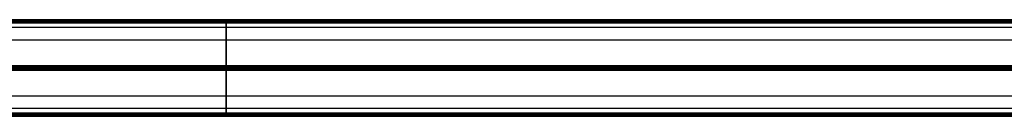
# Model space of a CAD drawing. Header units: millimetres. Extents: x -659 to 534, y -17 to 14.
# Tile 214 of 256: x -62 to 236, y -15 to 14. Entities that reach past the tile are written whole.
import ezdxf

# ---------------------------------------------------------------- set-up
doc = ezdxf.new("R2010")
doc.units = ezdxf.units.MM
doc.layers.add('LUZ', color=7, linetype='Continuous')

msp = doc.modelspace()

# ---------------------------------------------------------------- linework, layer by layer
at = {"layer": 'LUZ'}
for p, q in [((-450, 13.78, 23.87), (450, 13.78, 23.87)), ((-450, 13.78, 8.46), (450, 13.78, 8.46)), ((-450, 13.23, 24.82), (450, 13.23, 24.82)), ((450, 13.23, 7.5), (-450, 13.23, 7.5)), ((0, 13.66, 23.66), (0, 13.9, 24.07)), ((0, 13.9, 8.25), (0, 13.66, 8.66)), ((0, 12.99, 24.82), (0, 13.46, 24.82)), ((0, 12.99, 7.5), (0, 13.46, 7.5)), ((0, -0.24, -0.41), (0, 0)), ((-450, -0.12, -0.21), (450, -0.12, -0.21)), ((-450, -0.12, 32.53), (450, -0.12, 32.53)), ((-450, -0.67, 7.66), (450, -0.67, 7.66)), ((-450, -0.67, 24.66), (450, -0.67, 24.66)), ((-450, -0.67, 32.98), (450, -0.67, 32.98)), ((-450, -0.67, -0.66), (450, -0.67, -0.66)), ((-450, -1.22, -0.21), (450, -1.22, -0.21)), ((-450, -1.22, 32.53), (450, -1.22, 32.53)), ((0, 0, 32.32), (0, -0.24, 32.73)), ((0, -1.34), (0, -1.1, -0.41)), ((0, -1.1, 32.73), (0, -1.34, 32.32)), ((450, -12.99, 16.16), (-450, -12.99, 16.16)), ((450, -14.57, 7.5), (-450, -14.57, 7.5)), ((-450, -14.57, 24.82), (450, -14.57, 24.82)), ((0, -14.8, 7.5), (0, -14.33, 7.5)), ((0, -14.8, 24.82), (0, -14.33, 24.82)), ((-450, -15.12, 8.46), (450, -15.12, 8.46)), ((-450, -15.12, 23.87), (450, -15.12, 23.87)), ((-450, -15.3, 24.32), (450, -15.3, 24.32)), ((-450, -15.3, 8), (450, -15.3, 8)), ((0, -15, 8.66), (0, -15.24, 8.25)), ((0, -15.24, 24.07), (0, -15, 23.66))]:
    msp.add_line(p, q, dxfattribs=at)
at = {"layer": 'LUZ', "extrusion": (1, 0, 0)}
for centre, radius, start, end in [((13.46, 8), 0.5, 270, 0), ((13.46, 24.32), 0.5, 330, 0), ((13.46, 24.32), 0.5, 0, 90), ((13.46, 8), 0.5, 0, 30), ((-0.67, 16.16), 8.5, 180, 0), ((-0.67, 16.16), 8.5, 0, 180), ((-0.67, 32.48), 0.5, 30, 150), ((-0.67, -0.16), 0.5, 210, 330), ((-14.8, 24.32), 0.5, 90, 210), ((-14.8, 8), 0.5, 150, 270)]:
    msp.add_arc(centre, radius, start, end, dxfattribs=at)
at = {"layer": 'LUZ', "extrusion": (-1, 0, 0)}
for centre, start, end in [((-26.65, 16.16), 0, 30), ((-26.65, 16.16), 330, 0), ((-12.99, -7.5), 30, 90), ((-12.99, 39.82), 270, 330), ((14.33, -7.5), 90, 150), ((14.33, 39.82), 210, 270), ((27.99, 16.16), 150, 210)]:
    msp.add_arc(centre, 15, start, end, dxfattribs=at)
at = {"layer": 'LUZ'}
for points in [[(-450, 13.96, 8), (450, 13.96, 8)], [(-450, 13.96, 24.32), (450, 13.96, 24.32)], [(450, 13.9, 24.07), (-450, 13.9, 24.07)], [(450, 13.9, 8.25), (-450, 13.9, 8.25)], [(450, 13.66, 23.66), (-450, 13.66, 23.66)], [(-450, 13.66, 8.66), (450, 13.66, 8.66)], [(450, 13.46, 7.5), (-450, 13.46, 7.5)], [(450, 13.46, 24.82), (-450, 13.46, 24.82)], [(-450, 12.99, 24.82), (450, 12.99, 24.82)], [(450, 12.99, 7.5), (-450, 12.99, 7.5)], [(-450, 11.65, 16.16), (450, 11.65, 16.16)], [(-450, 7.83, 16.16), (450, 7.83, 16.16)], [(-450, 0), (450, 0)], [(450, 0, 32.32), (-450, 0, 32.32)], [(450, -0.24, -0.41), (-450, -0.24, -0.41)], [(-450, -0.24, 32.73), (450, -0.24, 32.73)], [(-450, -1.1, -0.41), (450, -1.1, -0.41)], [(450, -1.1, 32.73), (-450, -1.1, 32.73)], [(450, -1.34), (-450, -1.34)], [(-450, -1.34, 32.32), (450, -1.34, 32.32)], [(450, -9.17, 16.16), (-450, -9.17, 16.16)], [(-450, -14.33, 7.5), (450, -14.33, 7.5)], [(450, -14.33, 24.82), (-450, -14.33, 24.82)], [(450, -14.8, 7.5), (-450, -14.8, 7.5)], [(-450, -14.8, 24.82), (450, -14.8, 24.82)], [(450, -15, 8.66), (-450, -15, 8.66)], [(-450, -15, 23.66), (450, -15, 23.66)], [(450, -15.24, 8.25), (-450, -15.24, 8.25)], [(450, -15.24, 24.07), (-450, -15.24, 24.07)]]:
    msp.add_open_spline(points, degree=1, dxfattribs=at)

doc.saveas('drawing.dxf')
